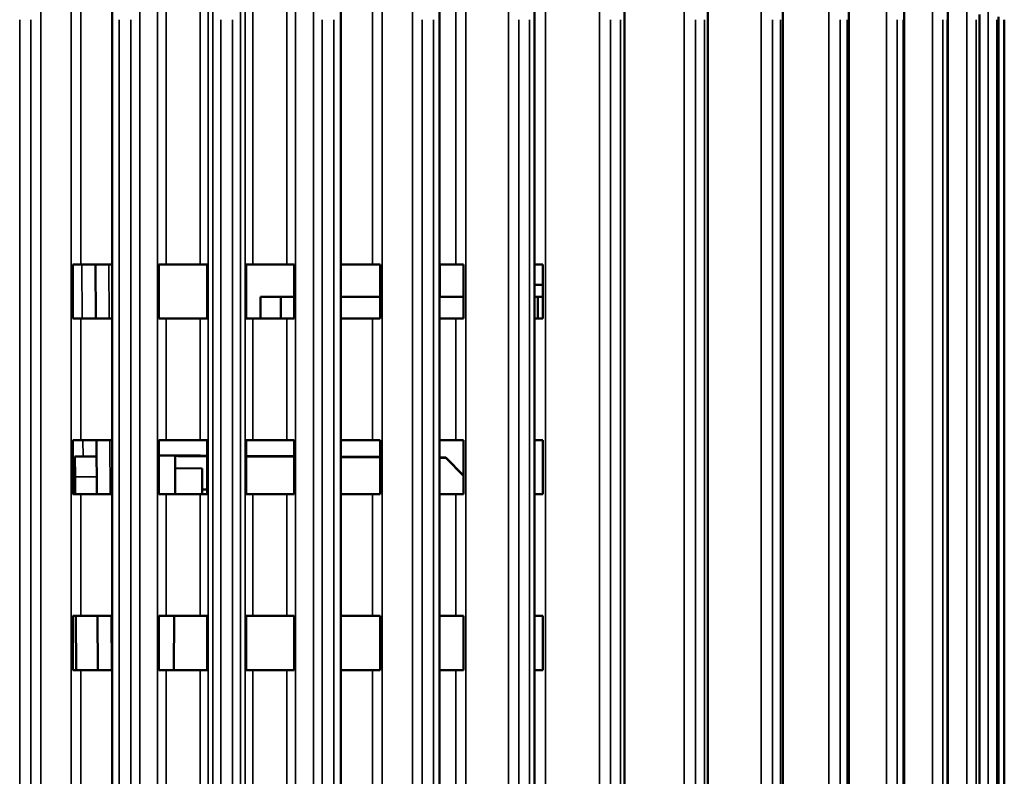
# Model space of a CAD drawing. Header units: millimetres. Extents: x 38 to 2514, y 38 to 1622.
# Tile 204 of 244: x 1734 to 1807, y 869 to 925. Entities that reach past the tile are written whole.
import ezdxf

# ---------------------------------------------------------------- set-up
doc = ezdxf.new("R2010")
doc.units = ezdxf.units.MM
doc.header["$LTSCALE"] = 7.692308
doc.layers.add('Visible (ISO)', color=7, linetype='Continuous', lineweight=50)
doc.layers.add('Visible Narrow (ISO)', color=7, linetype='Continuous', lineweight=35)

msp = doc.modelspace()

# ---------------------------------------------------------------- linework, layer by layer
at = {"layer": 'Visible (ISO)'}
for p, q in [((1740.973, 927.126), (1740.973, 819.906)), ((1757.873, 927.129), (1757.873, 819.906)), ((1765.162, 926.959), (1765.162, 808.995)), ((1772.192, 926.795), (1772.192, 775.343)), ((1778.842, 926.606), (1778.842, 775.343)), ((1785, 926.434), (1785, 775.343)), ((1790.558, 926.233), (1790.558, 775.343)), ((1795.424, 926.002), (1795.424, 775.343)), ((1799.512, 925.811), (1799.512, 775.343)), ((1802.754, 925.517), (1802.754, 775.343)), ((1805.093, 925.314), (1805.093, 775.343)), ((1806.49, 925.143), (1806.49, 775.343)), ((1806.923, 772.993), (1806.923, 924.943)), ((1738.634, 906.843), (1738.063, 906.843)), ((1738.063, 902.843), (1738.063, 906.843)), ((1740.973, 906.843), (1738.634, 906.843)), ((1739.719, 906.843), (1739.744, 902.843)), ((1744.965, 906.843), (1744.422, 906.843)), ((1744.422, 902.843), (1744.422, 906.843)), ((1747.474, 906.843), (1744.965, 906.843)), ((1747.474, 906.843), (1747.979, 906.843)), ((1747.979, 906.843), (1747.979, 902.843)), ((1751.373, 906.843), (1750.867, 906.843)), ((1750.867, 902.843), (1750.867, 906.843)), ((1753.881, 906.843), (1751.373, 906.843)), ((1753.881, 906.843), (1754.424, 906.843)), ((1754.424, 906.843), (1754.424, 902.843)), ((1760.212, 906.843), (1757.873, 906.843)), ((1760.212, 906.843), (1760.783, 906.843)), ((1760.783, 906.843), (1760.783, 902.843)), ((1766.359, 906.843), (1765.162, 906.843)), ((1765.18, 906.843), (1765.18, 904.443)), ((1766.359, 906.843), (1766.947, 906.843)), ((1766.947, 906.843), (1766.947, 902.843)), ((1772.215, 906.843), (1772.192, 906.843)), ((1772.215, 906.843), (1772.812, 906.843)), ((1772.812, 906.843), (1772.812, 902.843)), ((1772.192, 905.343), (1772.812, 905.343)), ((1753.423, 904.443), (1751.923, 904.443)), ((1751.923, 902.843), (1751.923, 904.443)), ((1754.424, 904.443), (1753.423, 904.443)), ((1753.423, 904.443), (1753.423, 902.843)), ((1760.783, 904.443), (1757.873, 904.443)), ((1766.947, 904.443), (1765.162, 904.443)), ((1772.423, 904.443), (1772.192, 904.443)), ((1772.423, 904.443), (1772.812, 904.443)), ((1772.423, 904.443), (1772.423, 902.843)), ((1738.634, 902.843), (1738.063, 902.843)), ((1740.973, 902.843), (1738.634, 902.843)), ((1744.965, 902.843), (1744.422, 902.843)), ((1747.474, 902.843), (1744.965, 902.843)), ((1747.474, 902.843), (1747.979, 902.843)), ((1751.373, 902.843), (1750.867, 902.843)), ((1753.881, 902.843), (1751.373, 902.843)), ((1753.881, 902.843), (1754.424, 902.843)), ((1760.212, 902.843), (1757.873, 902.843)), ((1760.212, 902.843), (1760.783, 902.843)), ((1766.359, 902.843), (1765.162, 902.843)), ((1766.359, 902.843), (1766.947, 902.843)), ((1772.215, 902.843), (1772.192, 902.843)), ((1772.215, 902.843), (1772.812, 902.843)), ((1738.634, 893.843), (1738.063, 893.843)), ((1738.063, 889.843), (1738.063, 893.843)), ((1740.973, 893.843), (1738.634, 893.843)), ((1739.799, 893.843), (1739.823, 889.843)), ((1744.965, 893.843), (1744.422, 893.843)), ((1744.422, 889.843), (1744.422, 893.843)), ((1747.474, 893.843), (1744.965, 893.843)), ((1747.474, 893.843), (1747.979, 893.843)), ((1747.979, 893.843), (1747.979, 889.843)), ((1751.373, 893.843), (1750.867, 893.843)), ((1750.867, 889.843), (1750.867, 893.843)), ((1753.881, 893.843), (1751.373, 893.843)), ((1753.881, 893.843), (1754.424, 893.843)), ((1754.424, 893.843), (1754.424, 889.843)), ((1760.212, 893.843), (1757.873, 893.843)), ((1760.212, 893.843), (1760.783, 893.843)), ((1760.783, 893.843), (1760.783, 889.843)), ((1766.359, 893.843), (1765.162, 893.843)), ((1766.359, 893.843), (1766.947, 893.843)), ((1766.947, 893.843), (1766.947, 889.843)), ((1772.215, 893.843), (1772.192, 893.843)), ((1772.215, 893.843), (1772.812, 893.843)), ((1772.812, 893.843), (1772.812, 889.843)), ((1738.206, 892.631), (1739.806, 892.641)), ((1738.206, 892.631), (1738.215, 891.131)), ((1744.422, 892.727), (1745.629, 892.718)), ((1745.609, 889.843), (1745.628, 892.669)), ((1745.629, 892.718), (1745.628, 892.669)), ((1745.629, 892.711), (1745.628, 892.676)), ((1747.629, 892.697), (1747.628, 892.662)), ((1750.867, 892.677), (1754.424, 892.652)), ((1754.424, 892.65), (1750.867, 892.675)), ((1754.424, 892.614), (1750.867, 892.639)), ((1750.867, 892.637), (1754.424, 892.612)), ((1757.873, 892.628), (1760.783, 892.607)), ((1760.783, 892.606), (1757.873, 892.626)), ((1760.783, 892.569), (1757.873, 892.59)), ((1757.873, 892.588), (1760.783, 892.568)), ((1765.162, 892.577), (1765.628, 892.573)), ((1765.628, 892.572), (1765.162, 892.575)), ((1765.628, 892.536), (1765.162, 892.539)), ((1765.162, 892.537), (1765.628, 892.534)), ((1765.628, 892.573), (1765.628, 892.572)), ((1765.628, 892.573), (1766.947, 891.236)), ((1766.947, 891.234), (1765.628, 892.572)), ((1765.628, 892.536), (1765.628, 892.534)), ((1765.628, 892.536), (1766.947, 891.198)), ((1766.947, 891.196), (1765.628, 892.534)), ((1738.223, 889.843), (1738.215, 891.131)), ((1747.622, 891.756), (1745.622, 891.77)), ((1747.622, 891.756), (1747.609, 889.843)), ((1738.634, 889.843), (1738.063, 889.843)), ((1740.973, 889.843), (1738.634, 889.843)), ((1744.965, 889.843), (1744.422, 889.843)), ((1747.474, 889.843), (1744.965, 889.843)), ((1747.474, 889.843), (1747.979, 889.843)), ((1747.611, 890.188), (1747.979, 890.191)), ((1751.373, 889.843), (1750.867, 889.843)), ((1753.881, 889.843), (1751.373, 889.843)), ((1753.881, 889.843), (1754.424, 889.843)), ((1760.212, 889.843), (1757.873, 889.843)), ((1760.212, 889.843), (1760.783, 889.843)), ((1766.359, 889.843), (1765.162, 889.843)), ((1766.359, 889.843), (1766.947, 889.843)), ((1772.215, 889.843), (1772.192, 889.843)), ((1772.215, 889.843), (1772.812, 889.843)), ((1738.634, 880.843), (1738.063, 880.843)), ((1738.063, 876.843), (1738.063, 880.843)), ((1738.303, 876.843), (1738.278, 880.843)), ((1740.973, 880.843), (1738.634, 880.843)), ((1739.878, 880.843), (1739.903, 876.843)), ((1744.965, 880.843), (1744.422, 880.843)), ((1744.422, 876.843), (1744.422, 880.843)), ((1747.474, 880.843), (1744.965, 880.843)), ((1745.518, 876.843), (1745.546, 880.843)), ((1747.474, 880.843), (1747.979, 880.843)), ((1747.979, 880.843), (1747.979, 876.843)), ((1751.373, 880.843), (1750.867, 880.843)), ((1750.867, 876.843), (1750.867, 880.843)), ((1753.881, 880.843), (1751.373, 880.843)), ((1753.881, 880.843), (1754.424, 880.843)), ((1754.424, 880.843), (1754.424, 876.843)), ((1760.212, 880.843), (1757.873, 880.843)), ((1760.212, 880.843), (1760.783, 880.843)), ((1760.783, 880.843), (1760.783, 876.843)), ((1766.359, 880.843), (1765.162, 880.843)), ((1766.359, 880.843), (1766.947, 880.843)), ((1766.947, 880.843), (1766.947, 876.843)), ((1772.215, 880.843), (1772.192, 880.843)), ((1772.215, 880.843), (1772.812, 880.843)), ((1772.812, 880.843), (1772.812, 876.843)), ((1738.634, 876.843), (1738.063, 876.843)), ((1740.973, 876.843), (1738.634, 876.843)), ((1744.965, 876.843), (1744.422, 876.843)), ((1747.474, 876.843), (1744.965, 876.843)), ((1747.474, 876.843), (1747.979, 876.843)), ((1751.373, 876.843), (1750.867, 876.843)), ((1753.881, 876.843), (1751.373, 876.843)), ((1753.881, 876.843), (1754.424, 876.843)), ((1760.212, 876.843), (1757.873, 876.843)), ((1760.212, 876.843), (1760.783, 876.843)), ((1766.359, 876.843), (1765.162, 876.843)), ((1766.359, 876.843), (1766.947, 876.843)), ((1772.215, 876.843), (1772.192, 876.843)), ((1772.215, 876.843), (1772.812, 876.843))]:
    msp.add_line(p, q, dxfattribs=at)
msp.add_arc((1737.717, 890.878), 0.5, 0.35, 46.141, dxfattribs=at)
for centre, major_axis, start_param, end_param in [((1748.128, 892.658), (-2.5, 0.017), 6.283184, 7.794337), ((1748.129, 892.694), (-2.5, 0.017), 4.772143, 6.283185), ((1748.128, 892.658), (-0.5, 0.003), 0, 1.268132), ((1748.129, 892.694), (-0.5, 0.003), 5.015586, 6.283184)]:
    msp.add_ellipse(centre, major_axis=major_axis, ratio=0.000715, start_param=start_param, end_param=end_param, dxfattribs=at)
at = {"layer": 'Visible Narrow (ISO)'}
for p, q in [((1737.93, 817.406), (1737.93, 929.943)), ((1738.634, 906.843), (1738.634, 929.943)), ((1744.32, 821.49), (1744.32, 929.943)), ((1744.965, 906.843), (1744.965, 929.943)), ((1747.474, 929.943), (1747.474, 906.843)), ((1748.049, 929.943), (1748.049, 822.267)), ((1750.797, 822.267), (1750.797, 929.943)), ((1751.373, 906.843), (1751.373, 929.943)), ((1753.881, 929.943), (1753.881, 906.843)), ((1754.526, 929.943), (1754.526, 821.49)), ((1760.212, 929.943), (1760.212, 906.843)), ((1760.916, 929.943), (1760.916, 817.406)), ((1766.359, 929.943), (1766.359, 906.843)), ((1767.109, 929.943), (1767.109, 775.343)), ((1772.215, 929.943), (1772.215, 906.843)), ((1772.999, 929.943), (1772.999, 775.343)), ((1735.681, 927.247), (1735.681, 814.444)), ((1743.01, 927.247), (1743.01, 820.95)), ((1748.397, 927.247), (1748.397, 822.273)), ((1750.45, 927.247), (1750.45, 822.273)), ((1755.836, 927.247), (1755.836, 820.95)), ((1763.165, 927.247), (1763.165, 814.444)), ((1770.26, 927.247), (1770.26, 775.343)), ((1776.997, 927.247), (1776.997, 775.343)), ((1783.263, 927.247), (1783.263, 775.343)), ((1788.95, 927.247), (1788.95, 775.343)), ((1793.961, 927.247), (1793.961, 775.343)), ((1798.21, 927.247), (1798.21, 775.343)), ((1801.624, 927.247), (1801.624, 775.343)), ((1804.144, 927.247), (1804.144, 775.343)), ((1805.729, 927.247), (1805.729, 775.343)), ((1734.125, 924.943), (1734.124, 810.863)), ((1734.959, 924.943), (1734.958, 813.144)), ((1741.49, 924.943), (1741.49, 820.219)), ((1742.346, 924.943), (1742.346, 820.64)), ((1748.991, 924.943), (1748.991, 822.289)), ((1749.855, 924.943), (1749.855, 822.289)), ((1756.5, 924.943), (1756.5, 820.64)), ((1757.356, 924.943), (1757.356, 820.219)), ((1763.888, 924.943), (1763.888, 813.144)), ((1764.722, 924.943), (1764.722, 810.863)), ((1771.028, 924.943), (1771.028, 775.343)), ((1771.825, 924.943), (1771.826, 775.343)), ((1777.798, 924.943), (1777.798, 775.343)), ((1778.546, 924.943), (1778.546, 775.343)), ((1784.083, 924.943), (1784.083, 775.343)), ((1784.768, 924.943), (1784.768, 775.343)), ((1789.775, 924.943), (1789.775, 775.343)), ((1790.385, 924.943), (1790.386, 775.343)), ((1794.776, 924.943), (1794.777, 775.343)), ((1795.302, 924.943), (1795.302, 775.343)), ((1799.002, 924.943), (1799.002, 775.343)), ((1799.434, 924.943), (1799.434, 775.343)), ((1802.379, 924.943), (1802.379, 775.343)), ((1802.709, 924.943), (1802.71, 775.343)), ((1804.85, 924.943), (1804.851, 775.343)), ((1805.073, 924.943), (1805.074, 775.343)), ((1806.373, 924.943), (1806.373, 775.343)), ((1806.485, 924.943), (1806.486, 775.343)), ((1806.921, 924.943), (1806.921, 775.343)), ((1738.744, 902.843), (1738.719, 906.843)), ((1740.719, 906.843), (1740.744, 902.843)), ((1738.634, 893.843), (1738.634, 902.843)), ((1744.965, 893.843), (1744.965, 902.843)), ((1747.474, 902.843), (1747.474, 893.843)), ((1751.373, 893.843), (1751.373, 902.843)), ((1753.881, 902.843), (1753.881, 893.843)), ((1760.212, 902.843), (1760.212, 893.843)), ((1766.359, 902.843), (1766.359, 893.843)), ((1772.215, 902.843), (1772.215, 893.843)), ((1738.806, 892.635), (1738.799, 893.843)), ((1740.799, 893.843), (1740.823, 889.843)), ((1744.422, 892.727), (1745.629, 892.718)), ((1744.422, 892.677), (1745.628, 892.669)), ((1738.215, 891.131), (1739.815, 891.141)), ((1738.634, 880.843), (1738.634, 889.843)), ((1744.965, 880.843), (1744.965, 889.843)), ((1747.474, 889.843), (1747.474, 880.843)), ((1751.373, 880.843), (1751.373, 889.843)), ((1753.881, 889.843), (1753.881, 880.843)), ((1760.212, 889.843), (1760.212, 880.843)), ((1766.359, 889.843), (1766.359, 880.843)), ((1772.215, 889.843), (1772.215, 880.843)), ((1740.878, 880.843), (1740.903, 876.843)), ((1738.634, 867.843), (1738.634, 876.843)), ((1744.965, 867.843), (1744.965, 876.843)), ((1747.474, 876.843), (1747.474, 867.843)), ((1751.373, 867.843), (1751.373, 876.843)), ((1753.881, 876.843), (1753.881, 867.843)), ((1760.212, 876.843), (1760.212, 867.843)), ((1766.359, 876.843), (1766.359, 867.843)), ((1772.215, 876.843), (1772.215, 867.843))]:
    msp.add_line(p, q, dxfattribs=at)

doc.saveas('drawing.dxf')
